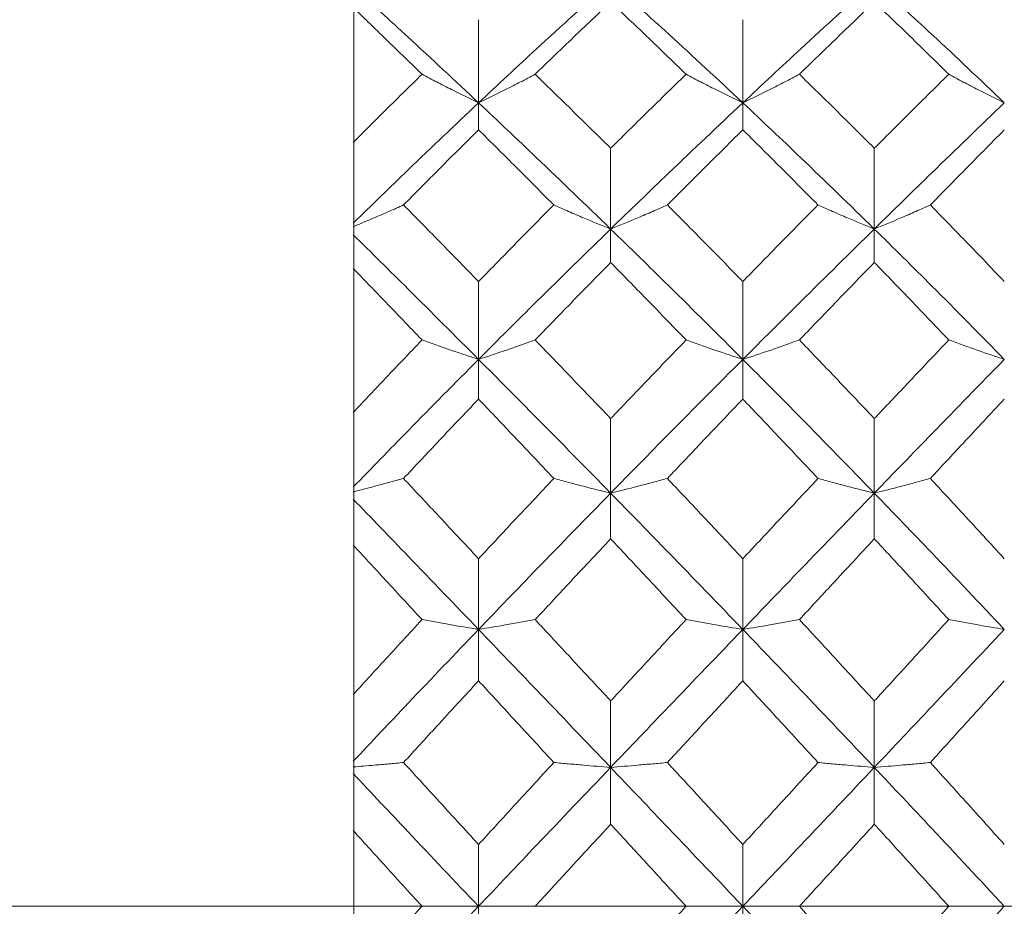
# Model space of a CAD drawing. Header units: inches. Extents: x 0.8 to 21, y 1.2 to 16.5.
# Tile 24 of 88: x 3.49 to 3.725, y 8.63 to 8.842. Entities that reach past the tile are written whole.
import ezdxf

# ---------------------------------------------------------------- set-up
doc = ezdxf.new("R2010")
doc.units = ezdxf.units.IN
doc.header["$MEASUREMENT"] = 0
doc.linetypes.add('CENTERX2', pattern=[0.8, 0.5, -0.1, 0.1, -0.1])
doc.layers.add('SLD-0', color=7, linetype='Continuous')

msp = doc.modelspace()

# ---------------------------------------------------------------- linework, layer by layer
at = {"color": 7, "linetype": 'Continuous', "lineweight": 15}
for p, q in [((3.56938, 8.81243), (3.56938, 8.84459)), ((3.5992, 8.82186), (3.5992, 8.8417)), ((3.6623, 8.82186), (3.6623, 8.8417)), ((3.5992, 8.82186), (3.5992, 8.81541)), ((3.6623, 8.82186), (3.6623, 8.81541)), ((3.56938, 8.80958), (3.56938, 8.81243)), ((3.63074, 8.79173), (3.63074, 8.81101)), ((3.6937, 8.79173), (3.6937, 8.81101)), ((3.56938, 8.80968), (3.56938, 8.7823)), ((3.63074, 8.79173), (3.63074, 8.78375)), ((3.6937, 8.79173), (3.6937, 8.78375)), ((3.56938, 8.74797), (3.56938, 8.7823)), ((3.5992, 8.76061), (3.5992, 8.7792)), ((3.6623, 8.76061), (3.6623, 8.7792)), ((3.5992, 8.76061), (3.5992, 8.75114)), ((3.6623, 8.76061), (3.6623, 8.75114)), ((3.56938, 8.74496), (3.56938, 8.74797)), ((3.63074, 8.72868), (3.63074, 8.74647)), ((3.6937, 8.72868), (3.6937, 8.74647)), ((3.56938, 8.74506), (3.56938, 8.71627)), ((3.63074, 8.72868), (3.63074, 8.71778)), ((3.6937, 8.72868), (3.6937, 8.71778)), ((3.56938, 8.68061), (3.56938, 8.71627)), ((3.5992, 8.69614), (3.5992, 8.71302)), ((3.6623, 8.69614), (3.6623, 8.71302)), ((3.5992, 8.69614), (3.5992, 8.68388)), ((3.6623, 8.69614), (3.6623, 8.68388)), ((3.56938, 8.67751), (3.56938, 8.68061)), ((3.63074, 8.6632), (3.63074, 8.67906)), ((3.6937, 8.6632), (3.6937, 8.67906)), ((3.56938, 8.67761), (3.56938, 8.64811)), ((3.63074, 8.6632), (3.63074, 8.64965)), ((3.6937, 8.6632), (3.6937, 8.64965)), ((3.56938, 8.61201), (3.56938, 8.64811)), ((3.5992, 8.63005), (3.5992, 8.6448)), ((3.6623, 8.63005), (3.6623, 8.6448)), ((3.5992, 8.63005), (3.5992, 8.6153)), ((3.6623, 8.63005), (3.6623, 8.6153))]:
    msp.add_line(p, q, dxfattribs=at)
for points, knots in [([(3.63074, 8.85081), (3.62484, 8.84549), (3.61432, 8.836), (3.60381, 8.82618), (3.5992, 8.82186)], [0, 0, 0, 0, 0.560487, 1, 1, 1, 1]), ([(3.6623, 8.82186), (3.65642, 8.82735), (3.6459, 8.83715), (3.63537, 8.84663), (3.63074, 8.85081)], [0, 0, 0, 0, 0.559746, 1, 1, 1, 1]), ([(3.6937, 8.85081), (3.68786, 8.84549), (3.67741, 8.83598), (3.66693, 8.82618), (3.6623, 8.82186)], [0, 0, 0, 0, 0.559005, 1, 1, 1, 1]), ([(3.72474, 8.82186), (3.71898, 8.82735), (3.70867, 8.83717), (3.69829, 8.84663), (3.6937, 8.85081)], [0, 0, 0, 0, 0.558266, 1, 1, 1, 1]), ([(3.5992, 8.82186), (3.59359, 8.82711), (3.58359, 8.83647), (3.57363, 8.84556), (3.56926, 8.84955)], [0, 0, 0, 0, 0.561157, 1, 1, 1, 1]), ([(3.63074, 8.84594), (3.62737, 8.84274), (3.62137, 8.83704), (3.61536, 8.83123), (3.61272, 8.82867)], [0, 0, 0, 0, 0.560181, 1, 1, 1, 1]), ([(3.64876, 8.82867), (3.64539, 8.83192), (3.63939, 8.83773), (3.63338, 8.84343), (3.63074, 8.84594)], [0, 0, 0, 0, 0.559944, 1, 1, 1, 1]), ([(3.6937, 8.84594), (3.69037, 8.84274), (3.68442, 8.83703), (3.67845, 8.83123), (3.67582, 8.82867)], [0, 0, 0, 0, 0.559351, 1, 1, 1, 1]), ([(3.71147, 8.82867), (3.70817, 8.83192), (3.70225, 8.83773), (3.69632, 8.84343), (3.6937, 8.84594)], [0, 0, 0, 0, 0.559115, 1, 1, 1, 1]), ([(3.58571, 8.82867), (3.58263, 8.83167), (3.57714, 8.83702), (3.57167, 8.84229), (3.56926, 8.84461)], [0, 0, 0, 0, 0.5607053, 1, 1, 1, 1]), ([(3.58571, 8.82867), (3.58263, 8.82565), (3.57714, 8.82027), (3.57167, 8.8148), (3.56926, 8.81239)], [0, 0, 0, 0, 0.560705, 1, 1, 1, 1]), ([(3.58571, 8.82867), (3.58687, 8.82806), (3.5892, 8.82683), (3.59367, 8.82455), (3.59704, 8.82291), (3.5992, 8.82186)], [0, 0, 0, 0, 0.265191, 0.530381, 1, 1, 1, 1]), ([(3.61272, 8.82867), (3.61156, 8.82806), (3.60922, 8.82683), (3.60474, 8.82455), (3.60136, 8.82291), (3.5992, 8.82186)], [0, 0, 0, 0, 0.264833, 0.529665, 1, 1, 1, 1]), ([(3.63074, 8.81101), (3.62737, 8.81433), (3.62137, 8.82026), (3.61536, 8.8261), (3.61272, 8.82867)], [0, 0, 0, 0, 0.560181, 1, 1, 1, 1]), ([(3.64876, 8.82867), (3.64539, 8.8254), (3.63939, 8.81956), (3.63338, 8.81362), (3.63074, 8.81101)], [0, 0, 0, 0, 0.5599442, 1, 1, 1, 1]), ([(3.64876, 8.82867), (3.64993, 8.82806), (3.65226, 8.82683), (3.65675, 8.82455), (3.66014, 8.82291), (3.6623, 8.82186)], [0, 0, 0, 0, 0.2646676, 0.5293353, 1, 1, 1, 1]), ([(3.67582, 8.82867), (3.67465, 8.82806), (3.67232, 8.82683), (3.66785, 8.82455), (3.66447, 8.82291), (3.6623, 8.82186)], [0, 0, 0, 0, 0.264936, 0.529872, 1, 1, 1, 1]), ([(3.6937, 8.81101), (3.69037, 8.81433), (3.68442, 8.82027), (3.67845, 8.8261), (3.67582, 8.82867)], [0, 0, 0, 0, 0.559351, 1, 1, 1, 1]), ([(3.71147, 8.82867), (3.70817, 8.8254), (3.70225, 8.81955), (3.69632, 8.81362), (3.6937, 8.81101)], [0, 0, 0, 0, 0.559115, 1, 1, 1, 1]), ([(3.71147, 8.82867), (3.71263, 8.82805), (3.71494, 8.82682), (3.71934, 8.82454), (3.72264, 8.8229), (3.72474, 8.82186)], [0, 0, 0, 0, 0.267081, 0.534161, 1, 1, 1, 1]), ([(3.5992, 8.82186), (3.59359, 8.81655), (3.58359, 8.8071), (3.57363, 8.79736), (3.56926, 8.79309)], [0, 0, 0, 0, 0.561157, 1, 1, 1, 1]), ([(3.63074, 8.79173), (3.62484, 8.79743), (3.61432, 8.8076), (3.60381, 8.81751), (3.5992, 8.82186)], [0, 0, 0, 0, 0.5604873, 1, 1, 1, 1]), ([(3.6623, 8.82186), (3.65642, 8.81631), (3.6459, 8.8064), (3.63537, 8.79622), (3.63074, 8.79173)], [0, 0, 0, 0, 0.559746, 1, 1, 1, 1]), ([(3.6937, 8.79173), (3.68786, 8.79743), (3.67741, 8.80762), (3.66693, 8.8175), (3.6623, 8.82186)], [0, 0, 0, 0, 0.559005, 1, 1, 1, 1]), ([(3.72474, 8.82186), (3.71898, 8.81631), (3.70867, 8.80638), (3.69829, 8.79622), (3.6937, 8.79173)], [0, 0, 0, 0, 0.5582656, 1, 1, 1, 1]), ([(3.5992, 8.81541), (3.59585, 8.81209), (3.58987, 8.80616), (3.58391, 8.80012), (3.58129, 8.79747)], [0, 0, 0, 0, 0.560596, 1, 1, 1, 1]), ([(3.61718, 8.79747), (3.61382, 8.80085), (3.60782, 8.80687), (3.60183, 8.8128), (3.5992, 8.81541)], [0, 0, 0, 0, 0.56036, 1, 1, 1, 1]), ([(3.6623, 8.81541), (3.65895, 8.81209), (3.65295, 8.80615), (3.64694, 8.80013), (3.6443, 8.79747)], [0, 0, 0, 0, 0.5597658, 1, 1, 1, 1]), ([(3.68025, 8.79747), (3.67691, 8.80085), (3.67093, 8.80687), (3.66494, 8.8128), (3.6623, 8.81541)], [0, 0, 0, 0, 0.559529, 1, 1, 1, 1]), ([(3.72474, 8.81541), (3.72146, 8.81209), (3.71558, 8.80614), (3.70969, 8.80013), (3.70709, 8.79747)], [0, 0, 0, 0, 0.558937, 1, 1, 1, 1]), ([(3.58129, 8.79747), (3.58013, 8.79696), (3.5778, 8.79592), (3.5738, 8.79419), (3.57092, 8.79299), (3.56924, 8.79229)], [0, 0, 0, 0, 0.295125, 0.59025, 1, 1, 1, 1]), ([(3.5992, 8.7792), (3.59585, 8.78263), (3.58987, 8.78876), (3.58391, 8.79481), (3.58129, 8.79747)], [0, 0, 0, 0, 0.5605962, 1, 1, 1, 1]), ([(3.61718, 8.79747), (3.61382, 8.79408), (3.60782, 8.78803), (3.60183, 8.7819), (3.5992, 8.7792)], [0, 0, 0, 0, 0.56036, 1, 1, 1, 1]), ([(3.61718, 8.79747), (3.61835, 8.79696), (3.62068, 8.79593), (3.62517, 8.794), (3.62856, 8.79262), (3.63074, 8.79173)], [0, 0, 0, 0, 0.264562, 0.529124, 1, 1, 1, 1]), ([(3.6443, 8.79747), (3.64313, 8.79696), (3.6408, 8.79593), (3.6363, 8.794), (3.63291, 8.79262), (3.63074, 8.79173)], [0, 0, 0, 0, 0.264517, 0.529035, 1, 1, 1, 1]), ([(3.6623, 8.7792), (3.65895, 8.78263), (3.65295, 8.78876), (3.64694, 8.79481), (3.6443, 8.79747)], [0, 0, 0, 0, 0.559766, 1, 1, 1, 1]), ([(3.68025, 8.79747), (3.67691, 8.79408), (3.67093, 8.78803), (3.66494, 8.7819), (3.6623, 8.7792)], [0, 0, 0, 0, 0.559529, 1, 1, 1, 1]), ([(3.68025, 8.79747), (3.68142, 8.79696), (3.68374, 8.79592), (3.6882, 8.794), (3.69156, 8.79262), (3.6937, 8.79173)], [0, 0, 0, 0, 0.265507, 0.531014, 1, 1, 1, 1]), ([(3.70709, 8.79747), (3.70593, 8.79695), (3.70362, 8.79592), (3.69918, 8.79399), (3.69584, 8.79261), (3.6937, 8.79173)], [0, 0, 0, 0, 0.266089, 0.532178, 1, 1, 1, 1]), ([(3.72474, 8.7792), (3.72146, 8.78263), (3.71558, 8.78877), (3.70969, 8.79481), (3.70709, 8.79747)], [0, 0, 0, 0, 0.558937, 1, 1, 1, 1]), ([(3.63074, 8.79173), (3.62484, 8.78598), (3.61432, 8.77572), (3.60381, 8.76522), (3.5992, 8.76061)], [0, 0, 0, 0, 0.560487, 1, 1, 1, 1]), ([(3.6623, 8.76061), (3.65642, 8.76648), (3.6459, 8.77697), (3.63537, 8.78722), (3.63074, 8.79173)], [0, 0, 0, 0, 0.559746, 1, 1, 1, 1]), ([(3.6937, 8.79173), (3.68786, 8.78599), (3.67741, 8.7757), (3.66693, 8.76523), (3.6623, 8.76061)], [0, 0, 0, 0, 0.559005, 1, 1, 1, 1]), ([(3.72474, 8.76061), (3.71898, 8.76648), (3.70867, 8.77699), (3.69829, 8.78722), (3.6937, 8.79173)], [0, 0, 0, 0, 0.558266, 1, 1, 1, 1]), ([(3.5992, 8.76061), (3.59359, 8.76622), (3.58359, 8.77623), (3.57363, 8.78606), (3.56926, 8.79038)], [0, 0, 0, 0, 0.561157, 1, 1, 1, 1]), ([(3.58571, 8.76524), (3.58263, 8.76845), (3.57714, 8.77417), (3.57167, 8.77984), (3.56926, 8.78233)], [0, 0, 0, 0, 0.5607053, 1, 1, 1, 1]), ([(3.63074, 8.78375), (3.62737, 8.78032), (3.62137, 8.77418), (3.61536, 8.76798), (3.61272, 8.76524)], [0, 0, 0, 0, 0.560181, 1, 1, 1, 1]), ([(3.64876, 8.76524), (3.64539, 8.76872), (3.63939, 8.77492), (3.63338, 8.78105), (3.63074, 8.78375)], [0, 0, 0, 0, 0.559944, 1, 1, 1, 1]), ([(3.6937, 8.78375), (3.69037, 8.78032), (3.68442, 8.77418), (3.67845, 8.76798), (3.67582, 8.76524)], [0, 0, 0, 0, 0.559351, 1, 1, 1, 1]), ([(3.71147, 8.76524), (3.70817, 8.76872), (3.70225, 8.77493), (3.69632, 8.78105), (3.6937, 8.78375)], [0, 0, 0, 0, 0.559115, 1, 1, 1, 1]), ([(3.58571, 8.76524), (3.58263, 8.76203), (3.57714, 8.75629), (3.57167, 8.75048), (3.56926, 8.74793)], [0, 0, 0, 0, 0.560705, 1, 1, 1, 1]), ([(3.58571, 8.76524), (3.58687, 8.76483), (3.5892, 8.76399), (3.59367, 8.76244), (3.59704, 8.76132), (3.5992, 8.76061)], [0, 0, 0, 0, 0.265191, 0.530381, 1, 1, 1, 1]), ([(3.61272, 8.76524), (3.61156, 8.76483), (3.60922, 8.76399), (3.60474, 8.76244), (3.60136, 8.76132), (3.5992, 8.76061)], [0, 0, 0, 0, 0.264833, 0.529665, 1, 1, 1, 1]), ([(3.63074, 8.74647), (3.62737, 8.74999), (3.62137, 8.75628), (3.61536, 8.76251), (3.61272, 8.76524)], [0, 0, 0, 0, 0.560181, 1, 1, 1, 1]), ([(3.64876, 8.76524), (3.64539, 8.76176), (3.63939, 8.75553), (3.63338, 8.74924), (3.63074, 8.74647)], [0, 0, 0, 0, 0.559944, 1, 1, 1, 1]), ([(3.64876, 8.76524), (3.64993, 8.76483), (3.65226, 8.764), (3.65675, 8.76244), (3.66014, 8.76132), (3.6623, 8.76061)], [0, 0, 0, 0, 0.264668, 0.529335, 1, 1, 1, 1]), ([(3.67582, 8.76524), (3.67465, 8.76483), (3.67232, 8.76399), (3.66785, 8.76244), (3.66447, 8.76132), (3.6623, 8.76061)], [0, 0, 0, 0, 0.264936, 0.529872, 1, 1, 1, 1]), ([(3.6937, 8.74647), (3.69037, 8.74999), (3.68442, 8.75628), (3.67845, 8.7625), (3.67582, 8.76524)], [0, 0, 0, 0, 0.559351, 1, 1, 1, 1]), ([(3.71147, 8.76524), (3.70817, 8.76176), (3.70225, 8.75552), (3.69632, 8.74924), (3.6937, 8.74647)], [0, 0, 0, 0, 0.559115, 1, 1, 1, 1]), ([(3.71147, 8.76524), (3.71263, 8.76483), (3.71494, 8.76399), (3.71934, 8.76243), (3.72264, 8.76132), (3.72474, 8.76061)], [0, 0, 0, 0, 0.267081, 0.534161, 1, 1, 1, 1]), ([(3.5992, 8.76061), (3.59359, 8.75496), (3.58359, 8.74488), (3.57363, 8.73461), (3.56926, 8.73011)], [0, 0, 0, 0, 0.561157, 1, 1, 1, 1]), ([(3.63074, 8.72868), (3.62484, 8.73469), (3.61432, 8.74541), (3.60381, 8.75597), (3.5992, 8.76061)], [0, 0, 0, 0, 0.560487, 1, 1, 1, 1]), ([(3.6623, 8.76061), (3.65642, 8.7547), (3.6459, 8.74413), (3.63537, 8.7334), (3.63074, 8.72868)], [0, 0, 0, 0, 0.559746, 1, 1, 1, 1]), ([(3.6937, 8.72868), (3.68786, 8.73469), (3.67741, 8.74543), (3.66693, 8.75596), (3.6623, 8.76061)], [0, 0, 0, 0, 0.559005, 1, 1, 1, 1]), ([(3.72474, 8.76061), (3.71898, 8.7547), (3.70867, 8.74412), (3.69829, 8.73341), (3.6937, 8.72868)], [0, 0, 0, 0, 0.558266, 1, 1, 1, 1]), ([(3.5992, 8.75114), (3.59585, 8.74761), (3.58987, 8.74133), (3.58391, 8.73497), (3.58129, 8.73218)], [0, 0, 0, 0, 0.560596, 1, 1, 1, 1]), ([(3.61718, 8.73218), (3.61382, 8.73574), (3.60782, 8.74208), (3.60183, 8.74837), (3.5992, 8.75114)], [0, 0, 0, 0, 0.56036, 1, 1, 1, 1]), ([(3.6623, 8.75114), (3.65895, 8.74762), (3.65295, 8.74132), (3.64694, 8.73498), (3.6443, 8.73218)], [0, 0, 0, 0, 0.559766, 1, 1, 1, 1]), ([(3.68025, 8.73218), (3.67691, 8.73574), (3.67093, 8.74209), (3.66494, 8.74837), (3.6623, 8.75114)], [0, 0, 0, 0, 0.559529, 1, 1, 1, 1]), ([(3.72474, 8.75114), (3.72146, 8.74762), (3.71558, 8.74132), (3.70969, 8.73498), (3.70709, 8.73218)], [0, 0, 0, 0, 0.5589371, 1, 1, 1, 1]), ([(3.58129, 8.73218), (3.58013, 8.73187), (3.5778, 8.73123), (3.5738, 8.73018), (3.57092, 8.72945), (3.56924, 8.72902)], [0, 0, 0, 0, 0.295125, 0.59025, 1, 1, 1, 1]), ([(3.5992, 8.71302), (3.59585, 8.71661), (3.58987, 8.72302), (3.58391, 8.72938), (3.58129, 8.73218)], [0, 0, 0, 0, 0.560596, 1, 1, 1, 1]), ([(3.61718, 8.73218), (3.61382, 8.72862), (3.60782, 8.72226), (3.60183, 8.71584), (3.5992, 8.71302)], [0, 0, 0, 0, 0.56036, 1, 1, 1, 1]), ([(3.61718, 8.73218), (3.61835, 8.73187), (3.62068, 8.73124), (3.62517, 8.73006), (3.62856, 8.72922), (3.63074, 8.72868)], [0, 0, 0, 0, 0.264562, 0.529124, 1, 1, 1, 1]), ([(3.6443, 8.73218), (3.64313, 8.73187), (3.6408, 8.73124), (3.6363, 8.73007), (3.63291, 8.72922), (3.63074, 8.72868)], [0, 0, 0, 0, 0.264517, 0.529035, 1, 1, 1, 1]), ([(3.6623, 8.71302), (3.65895, 8.71661), (3.65295, 8.72302), (3.64694, 8.72938), (3.6443, 8.73218)], [0, 0, 0, 0, 0.5597658, 1, 1, 1, 1]), ([(3.68025, 8.73218), (3.67691, 8.72862), (3.67093, 8.72225), (3.66494, 8.71584), (3.6623, 8.71302)], [0, 0, 0, 0, 0.5595289, 1, 1, 1, 1]), ([(3.68025, 8.73218), (3.68142, 8.73187), (3.68374, 8.73124), (3.6882, 8.73006), (3.69156, 8.72922), (3.6937, 8.72868)], [0, 0, 0, 0, 0.265507, 0.531014, 1, 1, 1, 1]), ([(3.70709, 8.73218), (3.70593, 8.73187), (3.70362, 8.73123), (3.69918, 8.73006), (3.69584, 8.72922), (3.6937, 8.72868)], [0, 0, 0, 0, 0.266089, 0.532178, 1, 1, 1, 1]), ([(3.72474, 8.71302), (3.72146, 8.71661), (3.71558, 8.72303), (3.70969, 8.72938), (3.70709, 8.73218)], [0, 0, 0, 0, 0.558937, 1, 1, 1, 1]), ([(3.63074, 8.72868), (3.62484, 8.72264), (3.61432, 8.71186), (3.60381, 8.70094), (3.5992, 8.69614)], [0, 0, 0, 0, 0.560487, 1, 1, 1, 1]), ([(3.6623, 8.69614), (3.65642, 8.70225), (3.6459, 8.71316), (3.63537, 8.72394), (3.63074, 8.72868)], [0, 0, 0, 0, 0.559746, 1, 1, 1, 1]), ([(3.6937, 8.72868), (3.68786, 8.72264), (3.67741, 8.71184), (3.66693, 8.70095), (3.6623, 8.69614)], [0, 0, 0, 0, 0.559005, 1, 1, 1, 1]), ([(3.72474, 8.69614), (3.71898, 8.70225), (3.70867, 8.71318), (3.69829, 8.72393), (3.6937, 8.72868)], [0, 0, 0, 0, 0.5582656, 1, 1, 1, 1]), ([(3.5992, 8.69614), (3.59359, 8.70198), (3.58359, 8.71239), (3.57363, 8.72272), (3.56926, 8.72725)], [0, 0, 0, 0, 0.561157, 1, 1, 1, 1]), ([(3.58571, 8.69849), (3.58263, 8.70182), (3.57714, 8.70777), (3.57167, 8.71369), (3.56926, 8.71629)], [0, 0, 0, 0, 0.5607053, 1, 1, 1, 1]), ([(3.63074, 8.71778), (3.62737, 8.71419), (3.62137, 8.70778), (3.61536, 8.70133), (3.61272, 8.69849)], [0, 0, 0, 0, 0.560181, 1, 1, 1, 1]), ([(3.64876, 8.69849), (3.64539, 8.7021), (3.63939, 8.70855), (3.63338, 8.71496), (3.63074, 8.71778)], [0, 0, 0, 0, 0.5599442, 1, 1, 1, 1]), ([(3.6937, 8.71778), (3.69037, 8.71419), (3.68442, 8.70777), (3.67845, 8.70133), (3.67582, 8.69849)], [0, 0, 0, 0, 0.559351, 1, 1, 1, 1]), ([(3.71147, 8.69849), (3.70817, 8.7021), (3.70225, 8.70856), (3.69632, 8.71496), (3.6937, 8.71778)], [0, 0, 0, 0, 0.559115, 1, 1, 1, 1]), ([(3.58571, 8.69849), (3.58263, 8.69515), (3.57714, 8.6892), (3.57167, 8.68321), (3.56926, 8.68057)], [0, 0, 0, 0, 0.560705, 1, 1, 1, 1]), ([(3.58571, 8.69849), (3.58687, 8.69828), (3.5892, 8.69786), (3.59367, 8.69707), (3.59704, 8.6965), (3.5992, 8.69614)], [0, 0, 0, 0, 0.265191, 0.530381, 1, 1, 1, 1]), ([(3.61272, 8.69849), (3.61156, 8.69828), (3.60922, 8.69786), (3.60474, 8.69707), (3.60136, 8.69651), (3.5992, 8.69614)], [0, 0, 0, 0, 0.264833, 0.529665, 1, 1, 1, 1]), ([(3.63074, 8.67906), (3.62737, 8.6827), (3.62137, 8.68919), (3.61536, 8.69565), (3.61272, 8.69849)], [0, 0, 0, 0, 0.5601813, 1, 1, 1, 1]), ([(3.64876, 8.69849), (3.64539, 8.69487), (3.63939, 8.68841), (3.63338, 8.68192), (3.63074, 8.67906)], [0, 0, 0, 0, 0.559944, 1, 1, 1, 1]), ([(3.64876, 8.69849), (3.64993, 8.69828), (3.65226, 8.69786), (3.65675, 8.69707), (3.66014, 8.69651), (3.6623, 8.69614)], [0, 0, 0, 0, 0.264668, 0.529335, 1, 1, 1, 1]), ([(3.67582, 8.69849), (3.67465, 8.69828), (3.67232, 8.69786), (3.66785, 8.69707), (3.66447, 8.6965), (3.6623, 8.69614)], [0, 0, 0, 0, 0.264936, 0.529872, 1, 1, 1, 1]), ([(3.6937, 8.67906), (3.69037, 8.6827), (3.68442, 8.68919), (3.67845, 8.69565), (3.67582, 8.69849)], [0, 0, 0, 0, 0.559351, 1, 1, 1, 1]), ([(3.71147, 8.69849), (3.70817, 8.69487), (3.70225, 8.6884), (3.69632, 8.68192), (3.6937, 8.67906)], [0, 0, 0, 0, 0.5591145, 1, 1, 1, 1]), ([(3.71147, 8.69849), (3.71263, 8.69828), (3.71494, 8.69785), (3.71934, 8.69707), (3.72264, 8.6965), (3.72474, 8.69614)], [0, 0, 0, 0, 0.267081, 0.534161, 1, 1, 1, 1]), ([(3.5992, 8.69614), (3.59359, 8.69028), (3.58359, 8.67984), (3.57363, 8.66929), (3.56926, 8.66466)], [0, 0, 0, 0, 0.561157, 1, 1, 1, 1]), ([(3.63074, 8.6632), (3.62484, 8.66937), (3.61432, 8.68038), (3.60381, 8.69133), (3.5992, 8.69614)], [0, 0, 0, 0, 0.560487, 1, 1, 1, 1]), ([(3.6623, 8.69614), (3.65642, 8.69001), (3.6459, 8.67907), (3.63537, 8.66805), (3.63074, 8.6632)], [0, 0, 0, 0, 0.559746, 1, 1, 1, 1]), ([(3.6937, 8.6632), (3.68786, 8.66937), (3.67741, 8.6804), (3.66693, 8.69133), (3.6623, 8.69614)], [0, 0, 0, 0, 0.559005, 1, 1, 1, 1]), ([(3.72474, 8.69614), (3.71898, 8.69002), (3.70867, 8.67905), (3.69829, 8.66805), (3.6937, 8.6632)], [0, 0, 0, 0, 0.558266, 1, 1, 1, 1]), ([(3.5992, 8.68388), (3.59585, 8.68025), (3.58987, 8.67376), (3.58391, 8.66724), (3.58129, 8.66438)], [0, 0, 0, 0, 0.560596, 1, 1, 1, 1]), ([(3.61718, 8.66438), (3.61382, 8.66802), (3.60782, 8.67453), (3.60183, 8.68103), (3.5992, 8.68388)], [0, 0, 0, 0, 0.56036, 1, 1, 1, 1]), ([(3.6623, 8.68388), (3.65895, 8.68025), (3.65295, 8.67375), (3.64694, 8.66724), (3.6443, 8.66438)], [0, 0, 0, 0, 0.559766, 1, 1, 1, 1]), ([(3.68025, 8.66438), (3.67691, 8.66802), (3.67093, 8.67454), (3.66494, 8.68102), (3.6623, 8.68388)], [0, 0, 0, 0, 0.559529, 1, 1, 1, 1]), ([(3.72474, 8.68388), (3.72146, 8.68025), (3.71558, 8.67375), (3.70969, 8.66724), (3.70709, 8.66438)], [0, 0, 0, 0, 0.558937, 1, 1, 1, 1]), ([(3.58129, 8.66438), (3.58013, 8.66427), (3.5778, 8.66406), (3.5738, 8.6637), (3.57092, 8.66346), (3.56924, 8.66331)], [0, 0, 0, 0, 0.295125, 0.59025, 1, 1, 1, 1]), ([(3.5992, 8.6448), (3.59585, 8.64846), (3.58987, 8.65498), (3.58391, 8.66151), (3.58129, 8.66438)], [0, 0, 0, 0, 0.560596, 1, 1, 1, 1]), ([(3.61718, 8.66438), (3.61382, 8.66072), (3.60782, 8.65421), (3.60183, 8.64767), (3.5992, 8.6448)], [0, 0, 0, 0, 0.56036, 1, 1, 1, 1]), ([(3.61718, 8.66438), (3.61835, 8.66427), (3.62068, 8.66406), (3.62517, 8.66366), (3.62856, 8.66338), (3.63074, 8.6632)], [0, 0, 0, 0, 0.264562, 0.529124, 1, 1, 1, 1]), ([(3.6443, 8.66438), (3.64313, 8.66427), (3.6408, 8.66406), (3.6363, 8.66366), (3.63291, 8.66338), (3.63074, 8.6632)], [0, 0, 0, 0, 0.264517, 0.529035, 1, 1, 1, 1]), ([(3.6623, 8.6448), (3.65895, 8.64846), (3.65295, 8.65499), (3.64694, 8.66151), (3.6443, 8.66438)], [0, 0, 0, 0, 0.5597658, 1, 1, 1, 1]), ([(3.68025, 8.66438), (3.67691, 8.66073), (3.67093, 8.6542), (3.66494, 8.64768), (3.6623, 8.6448)], [0, 0, 0, 0, 0.5595289, 1, 1, 1, 1]), ([(3.68025, 8.66438), (3.68142, 8.66427), (3.68374, 8.66406), (3.6882, 8.66366), (3.69156, 8.66338), (3.6937, 8.6632)], [0, 0, 0, 0, 0.265507, 0.531014, 1, 1, 1, 1]), ([(3.70709, 8.66438), (3.70593, 8.66427), (3.70362, 8.66406), (3.69918, 8.66366), (3.69584, 8.66338), (3.6937, 8.6632)], [0, 0, 0, 0, 0.266089, 0.532178, 1, 1, 1, 1]), ([(3.72474, 8.6448), (3.72146, 8.64846), (3.71558, 8.655), (3.70969, 8.66151), (3.70709, 8.66438)], [0, 0, 0, 0, 0.5589371, 1, 1, 1, 1]), ([(3.63074, 8.6632), (3.62484, 8.65702), (3.61432, 8.64599), (3.60381, 8.63492), (3.5992, 8.63005)], [0, 0, 0, 0, 0.560487, 1, 1, 1, 1]), ([(3.6623, 8.63005), (3.65642, 8.63624), (3.6459, 8.64731), (3.63537, 8.65834), (3.63074, 8.6632)], [0, 0, 0, 0, 0.559746, 1, 1, 1, 1]), ([(3.6937, 8.6632), (3.68786, 8.65702), (3.67741, 8.64597), (3.66693, 8.63492), (3.6623, 8.63005)], [0, 0, 0, 0, 0.559005, 1, 1, 1, 1]), ([(3.72474, 8.63005), (3.71898, 8.63624), (3.70867, 8.64733), (3.69829, 8.65834), (3.6937, 8.6632)], [0, 0, 0, 0, 0.558266, 1, 1, 1, 1]), ([(3.5992, 8.63005), (3.59359, 8.63597), (3.58359, 8.64653), (3.57363, 8.6571), (3.56926, 8.66174)], [0, 0, 0, 0, 0.561157, 1, 1, 1, 1]), ([(3.58571, 8.63005), (3.58263, 8.63343), (3.57714, 8.63945), (3.57167, 8.64548), (3.56926, 8.64813)], [0, 0, 0, 0, 0.560705, 1, 1, 1, 1]), ([(3.63074, 8.64965), (3.62737, 8.64599), (3.62137, 8.63946), (3.61536, 8.63293), (3.61272, 8.63005)], [0, 0, 0, 0, 0.560181, 1, 1, 1, 1]), ([(3.64876, 8.63005), (3.64539, 8.63371), (3.63939, 8.64025), (3.63338, 8.64678), (3.63074, 8.64965)], [0, 0, 0, 0, 0.559944, 1, 1, 1, 1]), ([(3.6937, 8.64965), (3.69037, 8.64599), (3.68442, 8.63946), (3.67845, 8.63293), (3.67582, 8.63005)], [0, 0, 0, 0, 0.5593508, 1, 1, 1, 1]), ([(3.71147, 8.63005), (3.70817, 8.63371), (3.70225, 8.64025), (3.69632, 8.64678), (3.6937, 8.64965)], [0, 0, 0, 0, 0.559115, 1, 1, 1, 1]), ([(3.58571, 8.63005), (3.58263, 8.62667), (3.57714, 8.62065), (3.57167, 8.61462), (3.56926, 8.61197)], [0, 0, 0, 0, 0.560705, 1, 1, 1, 1]), ([(3.5992, 8.63005), (3.59359, 8.62413), (3.58359, 8.61357), (3.57363, 8.603), (3.56926, 8.59836)], [0, 0, 0, 0, 0.561157, 1, 1, 1, 1]), ([(3.58571, 8.63005), (3.58687, 8.63005), (3.5892, 8.63005), (3.59367, 8.63005), (3.59704, 8.63005), (3.5992, 8.63005)], [0, 0, 0, 0, 0.265191, 0.530381, 1, 1, 1, 1]), ([(3.61272, 8.63005), (3.61156, 8.63005), (3.60922, 8.63005), (3.60474, 8.63005), (3.60136, 8.63005), (3.5992, 8.63005)], [0, 0, 0, 0, 0.264833, 0.529665, 1, 1, 1, 1]), ([(3.64876, 8.63005), (3.64539, 8.62639), (3.63939, 8.61985), (3.63338, 8.61332), (3.63074, 8.61045)], [0, 0, 0, 0, 0.5599442, 1, 1, 1, 1]), ([(3.6623, 8.63005), (3.65642, 8.62386), (3.6459, 8.61279), (3.63537, 8.60176), (3.63074, 8.5969)], [0, 0, 0, 0, 0.559746, 1, 1, 1, 1]), ([(3.64876, 8.63005), (3.64993, 8.63005), (3.65226, 8.63005), (3.65675, 8.63005), (3.66014, 8.63005), (3.6623, 8.63005)], [0, 0, 0, 0, 0.264668, 0.529335, 1, 1, 1, 1]), ([(3.67582, 8.63005), (3.67465, 8.63005), (3.67232, 8.63005), (3.66785, 8.63005), (3.66447, 8.63005), (3.6623, 8.63005)], [0, 0, 0, 0, 0.264936, 0.529872, 1, 1, 1, 1]), ([(3.6937, 8.5969), (3.68786, 8.60308), (3.67741, 8.61413), (3.66693, 8.62518), (3.6623, 8.63005)], [0, 0, 0, 0, 0.559005, 1, 1, 1, 1]), ([(3.6937, 8.61045), (3.69037, 8.61411), (3.68442, 8.62064), (3.67845, 8.62717), (3.67582, 8.63005)], [0, 0, 0, 0, 0.559351, 1, 1, 1, 1]), ([(3.71147, 8.63005), (3.70817, 8.62639), (3.70225, 8.61985), (3.69632, 8.61332), (3.6937, 8.61045)], [0, 0, 0, 0, 0.559115, 1, 1, 1, 1]), ([(3.72474, 8.63005), (3.71898, 8.62386), (3.70867, 8.61277), (3.69829, 8.60176), (3.6937, 8.5969)], [0, 0, 0, 0, 0.558266, 1, 1, 1, 1]), ([(3.71147, 8.63005), (3.71263, 8.63005), (3.71494, 8.63005), (3.71934, 8.63005), (3.72264, 8.63005), (3.72474, 8.63005)], [0, 0, 0, 0, 0.267081, 0.534161, 1, 1, 1, 1])]:
    msp.add_open_spline(points, degree=3, knots=knots, dxfattribs=at)
at = {"layer": 'SLD-0', "color": 7, "linetype": 'CENTERX2', "lineweight": 0}
msp.add_line((1.8438, 8.63005), (6.24414, 8.63005), dxfattribs=at)

doc.saveas('drawing.dxf')
